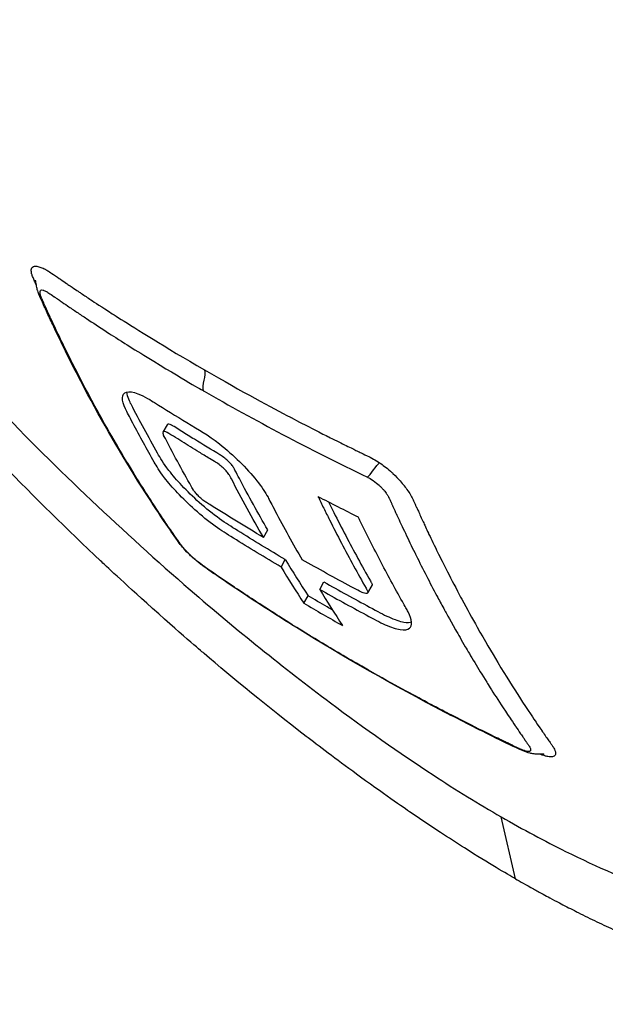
# Model space of a CAD drawing. Header units: millimetres. Extents: x 0 to 4378, y 0 to 2376.
# Tile 197 of 229: x 2554 to 2582, y 1155 to 1201. Entities that reach past the tile are written whole.
import ezdxf

# ---------------------------------------------------------------- set-up
doc = ezdxf.new("R2010")
doc.units = ezdxf.units.MM
doc.header["$LTSCALE"] = 0.2
doc.layers.add('01_Object Line', color=4, linetype='Continuous')

# ---------------------------------------------------------------- blocks, each defined once
blk = doc.blocks.new('A$C34d99101')
for p, q in [((-188.336, 82.027), (-188.536, 81.68)), ((-183.834, 76.751), (-183.634, 77.097)), ((-183.01, 75.362), (-182.81, 75.709)), ((-181.199, 74.315), (-180.999, 74.662)), ((-178.756, 74.494), (-178.956, 74.148)), ((-181.943, 73.67), (-181.743, 74.017)), ((-172.032, 60.763), (-172.7, 63.663))]:
    blk.add_line(p, q)
for centre, major_axis, ratio, start_param, end_param in [((-84.487, 191.562), (-78.39, -135.736), 0.577377, 5.977866, 5.998305), ((-84.683, 191.213), (-78.396, -135.732), 0.577386, 5.977891, 5.99833), ((-82.894, 190.184), (-78.363, -135.758), 0.577331, 5.977733, 5.998172), ((-111.086, 194.205), (-69.95, -121.065), 0.816433, 6.273977, 6.292303)]:
    blk.add_ellipse(centre, major_axis=major_axis, ratio=ratio, start_param=start_param, end_param=end_param)
for points, knots in [([(-69.225, 87.196), (-69.226, 87.197), (-69.233, 87.201), (-69.235, 87.202), (-69.254, 87.214), (-69.32, 87.252), (-69.614, 87.42), (-69.752, 87.5), (-69.907, 87.589), (-70.053, 87.673), (-70.245, 87.784), (-70.421, 87.885), (-70.547, 87.958), (-71.344, 88.419), (-72.481, 89.075), (-73.909, 89.899), (-74.464, 90.22), (-75.219, 90.656), (-76.263, 91.258), (-77.127, 91.757), (-77.839, 92.169), (-78.324, 92.449), (-78.686, 92.658), (-78.922, 92.794), (-79.02, 92.85), (-79.866, 93.337), (-80.404, 93.647), (-80.553, 93.733), (-80.749, 93.846), (-80.946, 93.96), (-81.144, 94.074), (-81.217, 94.117), (-81.291, 94.16), (-81.365, 94.202), (-81.795, 94.451), (-82.084, 94.619), (-82.212, 94.693), (-82.341, 94.767), (-82.483, 94.849), (-82.639, 94.939), (-83.019, 95.156), (-83.48, 95.42), (-84.039, 95.738), (-84.912, 96.235), (-85.604, 96.631), (-86.05, 96.888), (-86.506, 97.151), (-87.215, 97.564), (-88.234, 98.159), (-88.94, 98.571), (-89.534, 98.918), (-89.995, 99.185), (-90.228, 99.32), (-90.428, 99.435), (-90.591, 99.529), (-91.102, 99.824), (-91.626, 100.126), (-92.159, 100.433), (-92.468, 100.612), (-92.78, 100.792), (-93.096, 100.974), (-93.752, 101.354), (-94.187, 101.605), (-94.388, 101.721), (-94.815, 101.969), (-95.252, 102.222), (-95.701, 102.481), (-96.121, 102.724), (-96.545, 102.968), (-96.971, 103.214), (-98.331, 104), (-99.72, 104.802), (-101.136, 105.619), (-102.994, 106.692), (-104.898, 107.791), (-106.848, 108.916), (-110.747, 111.167), (-114.83, 113.523), (-119.085, 115.979), (-120.029, 116.524), (-121.008, 117.089), (-122.021, 117.674), (-123.162, 118.333), (-124.348, 119.018), (-125.579, 119.729), (-128.808, 121.594), (-131.086, 122.91), (-132.303, 123.613), (-133.733, 124.439), (-135.177, 125.273), (-136.635, 126.114), (-139.818, 127.952), (-143.064, 129.826), (-146.35, 131.723), (-149.387, 133.477), (-151.973, 134.97), (-154.075, 136.183), (-157.525, 138.174), (-159.666, 139.411), (-160.479, 139.88), (-160.69, 140.002), (-160.812, 140.072), (-160.844, 140.091), (-164.484, 142.193), (-168.106, 144.284), (-171.643, 146.325), (-172.141, 146.612), (-172.638, 146.899), (-173.133, 147.185), (-174.744, 148.114), (-176.053, 148.87), (-177.077, 149.461), (-178.089, 150.046), (-179.09, 150.624), (-180.076, 151.194), (-180.349, 151.351), (-180.62, 151.508), (-180.89, 151.664), (-184.252, 153.605), (-186.464, 154.882), (-187.761, 155.631), (-187.861, 155.689), (-187.956, 155.744), (-188.045, 155.796)], [-0.7635222, -0.7635222, -0.7635222, -0.7635222, -0.75, -0.75, -0.75, -0.71875, -0.71875, -0.71875, -0.7052239, -0.7052239, -0.7052239, -0.6875, -0.6875, -0.6875, -0.625, -0.625, -0.625, -0.59375, -0.59375, -0.59375, -0.5758637, -0.5758637, -0.5758637, -0.5625, -0.5625, -0.5625, -0.546875, -0.546875, -0.546875, -0.5411757, -0.5411757, -0.5411757, -0.5390625, -0.5390625, -0.5390625, -0.53125, -0.53125, -0.53125, -0.5266987, -0.5266987, -0.5266987, -0.515625, -0.515625, -0.515625, -0.5, -0.5, -0.5, -0.484375, -0.484375, -0.484375, -0.4739987, -0.4739987, -0.4739987, -0.46875, -0.46875, -0.46875, -0.4588678, -0.4588678, -0.4588678, -0.453125, -0.453125, -0.453125, -0.4453125, -0.4453125, -0.4453125, -0.4375, -0.4375, -0.4375, -0.4300483, -0.4300483, -0.4300483, -0.40625, -0.40625, -0.40625, -0.375, -0.375, -0.375, -0.3125, -0.3125, -0.3125, -0.2978036, -0.2978036, -0.2978036, -0.28125, -0.28125, -0.28125, -0.25, -0.25, -0.25, -0.2303717, -0.2303717, -0.2303717, -0.1875, -0.1875, -0.1875, -0.1671318, -0.1671318, -0.1671318, -0.1337093, -0.1337093, -0.1337093, -0.125, -0.125, -0.125, -0.0780464, -0.0780464, -0.0780464, -0.0714286, -0.0714286, -0.0714286, -0.0535714, -0.0535714, -0.0535714, -0.039579, -0.039579, -0.039579, -0.0357143, -0.0357143, -0.0357143, -0.0025653, -0.0025653, -0.0025653, 0, 0, 0, 0]), ([(-219.82, 130.228), (-220.119, 129.452), (-220.345, 128.613), (-220.601, 126.739), (-220.634, 125.731), (-220.46, 122.513), (-219.984, 120.099), (-218.596, 115.723), (-217.888, 113.894), (-215.248, 108.031), (-212.517, 103.087), (-205.25, 92.918), (-201.234, 87.982), (-193.446, 79.891), (-190.377, 76.983), (-185.084, 72.414), (-182.882, 70.639), (-179.089, 67.803), (-177.47, 66.662), (-174.814, 64.924), (-173.751, 64.267), (-172.7, 63.663)], [-13.245772, -13.245772, -13.245772, -13.245772, -12.251128, -12.251128, -11.274972, -11.274972, -9.337784, -9.337784, -8.051587, -8.051587, -5.366006, -5.366006, -3.267179, -3.267179, -1.993957, -1.993957, -1.102626, -1.102626, -0.445934, -0.445934, 0, 0, 0, 0]), ([(-172.032, 60.763), (-172.443, 60.999), (-173.232, 61.456), (-174.422, 62.208), (-174.804, 62.45), (-175.177, 62.691), (-175.54, 62.929), (-175.991, 63.225), (-176.426, 63.517), (-176.846, 63.804), (-177.178, 64.031), (-177.99, 64.583), (-179.289, 65.529), (-180.286, 66.256), (-181.103, 66.875), (-181.736, 67.361), (-181.767, 67.386), (-181.799, 67.41), (-181.83, 67.434), (-183.651, 68.836), (-185.249, 70.15), (-186.616, 71.315), (-186.642, 71.338), (-187.451, 72.011), (-189.023, 73.418), (-189.03, 73.424), (-189.036, 73.43), (-189.043, 73.436), (-190.436, 74.683), (-191.234, 75.441), (-191.456, 75.65), (-193.013, 77.112), (-194.549, 78.623), (-196.053, 80.172), (-196.087, 80.207), (-196.121, 80.242), (-196.155, 80.277), (-196.284, 80.41), (-197.28, 81.416), (-199.061, 83.369), (-199.532, 83.885), (-200.057, 84.469), (-200.632, 85.12), (-201.414, 86.008), (-202.08, 86.786), (-202.64, 87.45), (-203.897, 88.943), (-204.618, 89.854), (-204.863, 90.16), (-205.941, 91.509), (-206.778, 92.609), (-207.408, 93.452), (-208.086, 94.359), (-208.523, 94.968), (-208.745, 95.276), (-209.812, 96.762), (-210.615, 97.949), (-211.201, 98.834), (-211.675, 99.55), (-212.008, 100.07), (-212.215, 100.395), (-212.543, 100.908), (-213.082, 101.76), (-213.785, 102.938), (-214.17, 103.584), (-214.488, 104.134), (-214.748, 104.592), (-214.938, 104.926), (-215.096, 105.21), (-215.227, 105.447), (-215.524, 105.985), (-215.975, 106.81), (-216.533, 107.904), (-217.244, 109.3), (-217.601, 110.088), (-217.702, 110.307), (-217.72, 110.345), (-217.737, 110.382), (-217.754, 110.42), (-218.469, 111.972), (-219.095, 113.485), (-219.626, 114.947), (-219.721, 115.208), (-219.831, 115.516), (-219.95, 115.868), (-220.08, 116.248), (-220.222, 116.68), (-220.369, 117.158), (-220.744, 118.38), (-220.903, 119.061), (-220.954, 119.267), (-221.085, 119.802), (-221.201, 120.328), (-221.302, 120.843), (-221.458, 121.645), (-221.577, 122.423), (-221.657, 123.172), (-221.744, 123.987), (-221.775, 124.675), (-221.78, 125.253), (-221.784, 125.815), (-221.763, 126.274), (-221.736, 126.646), (-221.669, 127.563), (-221.532, 128.327), (-221.369, 128.968), (-221.31, 129.199), (-221.247, 129.414), (-221.182, 129.615)], [-1, -1, -1, -1, -0.96875, -0.96875, -0.96875, -0.9547937, -0.9547937, -0.9547937, -0.9375, -0.9375, -0.9375, -0.90625, -0.90625, -0.90625, -0.875, -0.875, -0.875, -0.8739463, -0.8739463, -0.8739463, -0.8125, -0.8125, -0.8125, -0.7813822, -0.7813822, -0.7813822, -0.78125, -0.78125, -0.78125, -0.75, -0.75, -0.75, -0.6888795, -0.6888795, -0.6888795, -0.6875, -0.6875, -0.6875, -0.6380723, -0.6380723, -0.6380723, -0.625, -0.625, -0.625, -0.6057577, -0.6057577, -0.6057577, -0.5625, -0.5625, -0.5625, -0.5324119, -0.5324119, -0.5324119, -0.5, -0.5, -0.5, -0.4654336, -0.4654336, -0.4654336, -0.4375, -0.4375, -0.4375, -0.40625, -0.40625, -0.40625, -0.3881699, -0.3881699, -0.3881699, -0.375, -0.375, -0.375, -0.34375, -0.34375, -0.34375, -0.3125, -0.3125, -0.3125, -0.3110249, -0.3110249, -0.3110249, -0.25, -0.25, -0.25, -0.2349777, -0.2349777, -0.2349777, -0.21875, -0.21875, -0.21875, -0.1875, -0.1875, -0.1875, -0.1630802, -0.1630802, -0.1630802, -0.125, -0.125, -0.125, -0.0933033, -0.0933033, -0.0933033, -0.0625, -0.0625, -0.0625, -0.0165509, -0.0165509, -0.0165509, 0, 0, 0, 0]), ([(-172.032, 60.763), (-171.83, 60.647), (-171.548, 60.486), (-171.188, 60.287), (-171.049, 60.21), (-170.9, 60.128), (-170.739, 60.041), (-170.637, 59.985), (-170.53, 59.928), (-170.419, 59.868), (-170.278, 59.793), (-170.129, 59.715), (-169.974, 59.633), (-169.755, 59.519), (-169.521, 59.398), (-169.274, 59.273), (-169.213, 59.242), (-169.153, 59.212), (-169.092, 59.181), (-168.798, 59.034), (-168.507, 58.891), (-168.22, 58.753), (-167.929, 58.614), (-167.641, 58.479), (-167.357, 58.349), (-167.107, 58.235), (-166.86, 58.124), (-166.615, 58.016), (-166.578, 58), (-166.542, 57.984), (-166.505, 57.968), (-166.422, 57.932), (-166.338, 57.896), (-166.255, 57.86), (-166.115, 57.8), (-165.975, 57.74), (-165.835, 57.681), (-165.555, 57.564), (-165.277, 57.451), (-165.001, 57.341), (-164.686, 57.215), (-164.373, 57.095), (-164.063, 56.979), (-164.018, 56.963), (-163.784, 56.874), (-163.367, 56.725), (-162.985, 56.589), (-162.451, 56.404), (-161.778, 56.196), (-161.728, 56.18), (-161.677, 56.165), (-161.625, 56.149), (-161.412, 56.084), (-161.204, 56.023), (-161.002, 55.965), (-160.739, 55.89), (-160.485, 55.82), (-160.239, 55.756), (-159.705, 55.617), (-159.211, 55.503), (-158.753, 55.408), (-158.502, 55.356), (-158.261, 55.31), (-158.032, 55.268), (-157.784, 55.224), (-157.548, 55.185), (-157.325, 55.152), (-157.246, 55.14), (-157.17, 55.129), (-157.094, 55.118), (-156.568, 55.044), (-156.088, 54.995), (-155.649, 54.964), (-154.584, 54.888), (-153.765, 54.914), (-153.139, 54.965), (-152.581, 55.01), (-152.047, 55.087), (-151.537, 55.196), (-151.415, 55.222), (-151.295, 55.249), (-151.176, 55.279), (-150.951, 55.335), (-150.722, 55.399), (-150.491, 55.474), (-150.171, 55.577), (-149.847, 55.699), (-149.523, 55.845), (-149.496, 55.857), (-149.47, 55.869), (-149.444, 55.881), (-149.203, 55.992), (-148.832, 56.171), (-148.375, 56.47), (-147.937, 56.756), (-147.42, 57.152), (-146.894, 57.731), (-146.836, 57.795), (-146.777, 57.861), (-146.719, 57.931), (-146.562, 58.116), (-146.417, 58.305), (-146.283, 58.497), (-146.086, 58.777), (-145.913, 59.064), (-145.76, 59.352), (-145.611, 59.631), (-145.482, 59.913), (-145.368, 60.193), (-145.214, 60.574), (-145.093, 60.945), (-144.995, 61.297), (-144.885, 61.694), (-144.805, 62.068), (-144.746, 62.407), (-144.709, 62.616), (-144.68, 62.811), (-144.656, 62.992), (-144.654, 63.013), (-144.651, 63.034), (-144.648, 63.054), (-144.639, 63.124), (-144.631, 63.193), (-144.624, 63.262), (-144.614, 63.345), (-144.606, 63.427), (-144.598, 63.508), (-144.582, 63.679), (-144.569, 63.847), (-144.56, 64.01), (-144.549, 64.187), (-144.541, 64.36), (-144.537, 64.528), (-144.533, 64.642), (-144.531, 64.754), (-144.531, 64.863), (-144.53, 64.905), (-144.53, 64.947), (-144.53, 64.989), (-144.53, 65.07), (-144.53, 65.15), (-144.531, 65.228), (-144.532, 65.302), (-144.533, 65.374), (-144.534, 65.445), (-144.536, 65.518), (-144.538, 65.59), (-144.541, 65.66), (-144.543, 65.735), (-144.546, 65.808), (-144.55, 65.88), (-144.551, 65.918), (-144.553, 65.954), (-144.555, 65.991), (-144.555, 65.995), (-144.555, 66), (-144.556, 66.004), (-144.557, 66.037), (-144.559, 66.069), (-144.561, 66.102), (-144.565, 66.175), (-144.57, 66.25), (-144.575, 66.325), (-144.58, 66.399), (-144.585, 66.475), (-144.591, 66.551), (-144.602, 66.699), (-144.615, 66.851), (-144.63, 67.006), (-144.658, 67.302), (-144.693, 67.613), (-144.737, 67.938), (-144.767, 68.167), (-144.801, 68.404), (-144.84, 68.648), (-144.876, 68.87), (-144.915, 69.099), (-144.958, 69.334), (-144.958, 69.336), (-144.975, 69.432), (-145.013, 69.626), (-145.053, 69.838), (-145.118, 70.165), (-145.22, 70.617), (-145.255, 70.772), (-145.295, 70.943), (-145.34, 71.128), (-145.361, 71.216), (-145.382, 71.302), (-145.404, 71.386), (-145.412, 71.42), (-145.42, 71.453), (-145.429, 71.486), (-145.475, 71.668), (-145.52, 71.842), (-145.565, 72.008), (-145.665, 72.38), (-145.76, 72.712), (-145.846, 72.999), (-145.853, 73.022), (-145.86, 73.046), (-145.868, 73.071), (-145.993, 73.487), (-146.184, 74.103), (-146.478, 74.94), (-146.516, 75.05), (-146.555, 75.159), (-146.594, 75.268), (-146.798, 75.837), (-147.011, 76.399), (-147.231, 76.951), (-147.308, 77.144), (-147.388, 77.343), (-147.471, 77.546), (-147.81, 78.373), (-148.207, 79.287), (-148.675, 80.293), (-148.709, 80.364), (-148.742, 80.436), (-148.776, 80.508), (-148.964, 80.907), (-149.157, 81.309), (-149.357, 81.713), (-149.556, 82.117), (-149.761, 82.524), (-149.972, 82.932), (-150.112, 83.204), (-150.255, 83.477), (-150.4, 83.751), (-150.415, 83.779), (-150.697, 84.325), (-151.303, 85.407), (-151.466, 85.699), (-151.654, 86.03), (-151.868, 86.401), (-152.191, 86.962), (-152.492, 87.469), (-152.764, 87.92), (-153.032, 88.365), (-153.273, 88.757), (-153.482, 89.093), (-153.502, 89.125), (-153.521, 89.157), (-153.541, 89.188), (-153.805, 89.612), (-154.074, 90.037), (-154.348, 90.462), (-154.524, 90.735), (-154.702, 91.008), (-154.881, 91.282), (-155.162, 91.708), (-155.447, 92.135), (-155.736, 92.562), (-156.189, 93.231), (-156.653, 93.9), (-157.127, 94.569)], [0, 0, 0, 0, 0.015059, 0.015059, 0.015059, 0.02083, 0.02083, 0.02083, 0.024502, 0.024502, 0.024502, 0.02915, 0.02915, 0.02915, 0.035714, 0.035714, 0.035714, 0.03808, 0.03808, 0.03808, 0.049577, 0.049577, 0.049577, 0.061203, 0.061203, 0.061203, 0.071429, 0.071429, 0.071429, 0.072941, 0.072941, 0.072941, 0.076375, 0.076375, 0.076375, 0.082197, 0.082197, 0.082197, 0.093844, 0.093844, 0.093844, 0.107143, 0.107143, 0.107143, 0.125154, 0.125154, 0.125154, 0.141628, 0.141628, 0.141628, 0.142857, 0.142857, 0.142857, 0.150854, 0.150854, 0.150854, 0.161237, 0.161237, 0.161237, 0.183787, 0.183787, 0.183787, 0.196194, 0.196194, 0.196194, 0.209594, 0.209594, 0.209594, 0.214286, 0.214286, 0.214286, 0.235121, 0.235121, 0.235121, 0.285714, 0.285714, 0.285714, 0.318661, 0.318661, 0.318661, 0.326531, 0.326531, 0.326531, 0.342858, 0.342858, 0.342858, 0.36551, 0.36551, 0.36551, 0.367347, 0.367347, 0.367347, 0.406881, 0.406881, 0.406881, 0.444765, 0.444765, 0.444765, 0.44898, 0.44898, 0.44898, 0.464755, 0.464755, 0.464755, 0.487841, 0.487841, 0.487841, 0.510204, 0.510204, 0.510204, 0.531268, 0.531268, 0.531268, 0.55507, 0.55507, 0.55507, 0.569739, 0.569739, 0.569739, 0.571429, 0.571429, 0.571429, 0.574695, 0.574695, 0.574695, 0.578627, 0.578627, 0.578627, 0.586875, 0.586875, 0.586875, 0.595801, 0.595801, 0.595801, 0.601849, 0.601849, 0.601849, 0.604183, 0.604183, 0.604183, 0.608765, 0.608765, 0.608765, 0.613067, 0.613067, 0.613067, 0.617482, 0.617482, 0.617482, 0.622229, 0.622229, 0.622229, 0.624689, 0.624689, 0.624689, 0.625, 0.625, 0.625, 0.626857, 0.626857, 0.626857, 0.631038, 0.631038, 0.631038, 0.635137, 0.635137, 0.635137, 0.643106, 0.643106, 0.643106, 0.65824, 0.65824, 0.65824, 0.668893, 0.668893, 0.668893, 0.678571, 0.678571, 0.678571, 0.689431, 0.689431, 0.689431, 0.701281, 0.701281, 0.701281, 0.705357, 0.705357, 0.705357, 0.708515, 0.708515, 0.708515, 0.709766, 0.709766, 0.709766, 0.71667, 0.71667, 0.71667, 0.732143, 0.732143, 0.732143, 0.733637, 0.733637, 0.733637, 0.758929, 0.758929, 0.758929, 0.763229, 0.763229, 0.763229, 0.785714, 0.785714, 0.785714, 0.794183, 0.794183, 0.794183, 0.828571, 0.828571, 0.828571, 0.831278, 0.831278, 0.831278, 0.846339, 0.846339, 0.846339, 0.861401, 0.861401, 0.861401, 0.871429, 0.871429, 0.871429, 0.896736, 0.896736, 0.896736, 0.903571, 0.903571, 0.903571, 0.919754, 0.919754, 0.919754, 0.935714, 0.935714, 0.935714, 0.936836, 0.936836, 0.936836, 0.951858, 0.951858, 0.951858, 0.961487, 0.961487, 0.961487, 0.97651, 0.97651, 0.97651, 1, 1, 1, 1]), ([(-172.7, 63.663), (-171.671, 63.07), (-170.668, 62.536), (-168.202, 61.316), (-166.748, 60.684), (-163.472, 59.442), (-161.673, 58.909), (-157.581, 58.069), (-155.413, 57.963), (-150.526, 58.747), (-148.613, 60.266), (-146.93, 63.409), (-146.558, 64.747), (-146.193, 68.877), (-146.581, 72.509), (-149.281, 79.988), (-150.503, 82.694), (-153.505, 88.328), (-155.277, 91.231), (-157.289, 94.174)], [-11.810839, -11.810839, -11.810839, -11.810839, -11.321097, -11.321097, -10.584313, -10.584313, -9.583134, -9.583134, -8.1452, -8.1452, -5.796116, -5.796116, -4.481204, -4.481204, -2.2786, -2.2786, -1.145056, -1.145056, -0.000001, -0.000001, -0.000001, -0.000001]), ([(-194.469, 88.572), (-194.489, 88.615), (-194.516, 88.673), (-194.548, 88.744), (-194.581, 88.816), (-194.604, 88.872), (-194.62, 88.912), (-194.653, 88.996), (-194.667, 89.042), (-194.673, 89.06), (-194.68, 89.081), (-194.693, 89.123), (-194.7, 89.176), (-194.706, 89.219), (-194.706, 89.25), (-194.703, 89.271), (-194.699, 89.312), (-194.689, 89.344), (-194.673, 89.367), (-194.657, 89.391), (-194.636, 89.412), (-194.606, 89.426), (-194.591, 89.433), (-194.575, 89.438), (-194.56, 89.441), (-194.559, 89.442), (-194.557, 89.442), (-194.556, 89.442), (-194.539, 89.445), (-194.521, 89.446), (-194.504, 89.446), (-194.467, 89.445), (-194.432, 89.44), (-194.4, 89.433), (-194.36, 89.424), (-194.327, 89.413), (-194.304, 89.406), (-194.274, 89.396), (-194.241, 89.384), (-194.203, 89.369), (-194.171, 89.356), (-194.135, 89.341), (-194.097, 89.322), (-194.095, 89.321), (-194.094, 89.321), (-194.092, 89.32)], [-0.1645523, -0.1645523, -0.1645523, -0.1645523, -0.16294643, -0.16294643, -0.16294643, -0.15959821, -0.15959821, -0.15959821, -0.15625, -0.15625, -0.15625, -0.1533801, -0.1533801, -0.1533801, -0.1505102, -0.1505102, -0.1505102, -0.14668367, -0.14668367, -0.14668367, -0.14285714, -0.14285714, -0.14285714, -0.14094388, -0.14094388, -0.14094388, -0.14080819, -0.14080819, -0.14080819, -0.13903061, -0.13903061, -0.13903061, -0.13678358, -0.13678358, -0.13678358, -0.13392857, -0.13392857, -0.13392857, -0.13154245, -0.13154245, -0.13154245, -0.12946429, -0.12946429, -0.12946429, -0.129396, -0.129396, -0.129396, -0.129396]), ([(-194.092, 89.32), (-194.048, 89.298), (-194.009, 89.277), (-193.978, 89.259), (-193.937, 89.236), (-193.909, 89.218), (-193.893, 89.208), (-193.835, 89.171), (-193.76, 89.122), (-193.668, 89.059), (-193.526, 88.963), (-193.415, 88.885), (-193.34, 88.833), (-193.225, 88.754), (-193.128, 88.687), (-193.049, 88.634), (-193.021, 88.614), (-192.965, 88.576), (-192.881, 88.52), (-192.626, 88.349), (-192.462, 88.239), (-192.391, 88.191), (-192.377, 88.183), (-192.367, 88.176), (-192.36, 88.171), (-192.212, 88.072), (-192.061, 87.972), (-191.908, 87.871), (-191.743, 87.762), (-191.411, 87.544), (-190.909, 87.222), (-190.808, 87.157), (-190.668, 87.068), (-190.491, 86.955), (-189.795, 86.513), (-188.515, 85.702), (-186.592, 84.591)], [-0.129396, -0.129396, -0.129396, -0.129396, -0.1274723, -0.1274723, -0.1274723, -0.125, -0.125, -0.125, -0.1205357, -0.1205357, -0.1205357, -0.1160714, -0.1160714, -0.1160714, -0.1116071, -0.1116071, -0.1116071, -0.1071429, -0.1071429, -0.1071429, -0.0996265, -0.0996265, -0.0996265, -0.0982143, -0.0982143, -0.0982143, -0.0892857, -0.0892857, -0.0892857, -0.0714286, -0.0714286, -0.0714286, -0.0569264, -0.0569264, -0.0569264, 0, 0, 0, 0]), ([(-193.7, 86.711), (-193.799, 86.923), (-193.901, 87.143), (-194.026, 87.415), (-194.06, 87.487), (-194.174, 87.733), (-194.257, 87.912), (-194.353, 88.155), (-194.378, 88.22), (-194.401, 88.292), (-194.403, 88.297), (-194.405, 88.304), (-194.406, 88.306), (-194.426, 88.369), (-194.442, 88.435), (-194.463, 88.54), (-194.469, 88.576), (-194.478, 88.628), (-194.481, 88.646), (-194.486, 88.679), (-194.489, 88.695), (-194.493, 88.717), (-194.494, 88.724), (-194.495, 88.732), (-194.495, 88.733), (-194.496, 88.736), (-194.496, 88.737), (-194.505, 88.788), (-194.506, 88.785), (-194.506, 88.787), (-194.506, 88.787), (-194.506, 88.787)], [0, 0, 0, 0, 0.1067306, 0.1067306, 0.1430683, 0.1430683, 0.2284629, 0.2284629, 0.2604891, 0.2604891, 0.2631574, 0.2631574, 0.2638467, 0.2638467, 0.285427, 0.285427, 0.296207, 0.296207, 0.301568, 0.301568, 0.3069407, 0.3069407, 0.3096146, 0.3096146, 0.3102817, 0.3102817, 0.3106153, 0.3106153, 0.3323249, 0.3323249, 0.3333695, 0.3333695, 0.3333695, 0.3333695]), ([(-189.485, 79.08), (-189.611, 79.279), (-189.848, 79.655), (-190.188, 80.217), (-190.206, 80.247), (-190.224, 80.276), (-190.242, 80.305), (-190.577, 80.862), (-190.875, 81.375), (-191.141, 81.844), (-191.487, 82.454), (-191.778, 82.988), (-192.015, 83.434), (-192.475, 84.296), (-192.739, 84.829), (-192.832, 85.014), (-192.883, 85.116), (-192.934, 85.218), (-192.984, 85.32), (-193.14, 85.635), (-193.294, 85.951), (-193.446, 86.27), (-193.507, 86.397), (-193.608, 86.609), (-193.747, 86.907), (-193.781, 86.978), (-193.814, 87.051), (-193.848, 87.124), (-193.911, 87.262), (-193.977, 87.403), (-194.042, 87.548), (-194.07, 87.611), (-194.094, 87.664), (-194.114, 87.708), (-194.12, 87.721), (-194.125, 87.733), (-194.13, 87.744), (-194.16, 87.81), (-194.178, 87.852), (-194.185, 87.869), (-194.212, 87.932), (-194.232, 87.983), (-194.247, 88.024), (-194.248, 88.028), (-194.25, 88.031), (-194.251, 88.035), (-194.265, 88.074), (-194.279, 88.118), (-194.287, 88.162), (-194.287, 88.162), (-194.291, 88.175), (-194.293, 88.197), (-194.295, 88.216), (-194.297, 88.242), (-194.292, 88.268), (-194.287, 88.294), (-194.275, 88.313), (-194.256, 88.325), (-194.255, 88.325), (-194.254, 88.326), (-194.253, 88.327), (-194.252, 88.327), (-194.251, 88.328), (-194.249, 88.328), (-194.245, 88.331), (-194.225, 88.347), (-194.152, 88.328), (-194.14, 88.325), (-194.126, 88.321), (-194.108, 88.314), (-194.083, 88.304), (-194.05, 88.29), (-194.009, 88.268), (-193.997, 88.261), (-193.982, 88.253), (-193.964, 88.242), (-193.942, 88.229), (-193.915, 88.212), (-193.883, 88.191)], [0.6517857, 0.6517857, 0.6517857, 0.6517857, 0.6785714, 0.6785714, 0.6785714, 0.6797281, 0.6797281, 0.6797281, 0.7017453, 0.7017453, 0.7017453, 0.7303747, 0.7303747, 0.7303747, 0.7857143, 0.7857143, 0.7857143, 0.7922841, 0.7922841, 0.7922841, 0.8125, 0.8125, 0.8125, 0.8258929, 0.8258929, 0.8258929, 0.8305652, 0.8305652, 0.8305652, 0.8392857, 0.8392857, 0.8392857, 0.8426339, 0.8426339, 0.8426339, 0.8431179, 0.8431179, 0.8431179, 0.8459821, 0.8459821, 0.8459821, 0.8493304, 0.8493304, 0.8493304, 0.8496066, 0.8496066, 0.8496066, 0.8526786, 0.8526786, 0.8526786, 0.8544889, 0.8544889, 0.8544889, 0.8560268, 0.8560268, 0.8560268, 0.8590434, 0.8590434, 0.8590434, 0.8591891, 0.8591891, 0.8591891, 0.859375, 0.859375, 0.859375, 0.8627232, 0.8627232, 0.8627232, 0.8641237, 0.8641237, 0.8641237, 0.8660714, 0.8660714, 0.8660714, 0.8675382, 0.8675382, 0.8675382, 0.8694294, 0.8694294, 0.8694294, 0.8694294]), ([(-193.883, 88.191), (-193.818, 88.149), (-193.733, 88.09), (-193.629, 88.018), (-193.618, 88.01), (-193.607, 88.002), (-193.595, 87.994), (-193.576, 87.981), (-193.558, 87.968), (-193.54, 87.956), (-193.459, 87.9), (-193.395, 87.856), (-193.348, 87.824), (-193.231, 87.744), (-193.116, 87.665), (-193.001, 87.587), (-192.855, 87.488), (-192.711, 87.391), (-192.569, 87.296), (-192.422, 87.197), (-192.27, 87.096), (-192.112, 86.991), (-191.824, 86.8), (-191.518, 86.6), (-191.192, 86.389), (-191.037, 86.289), (-190.748, 86.103), (-190.32, 85.833), (-190.036, 85.654), (-189.692, 85.438), (-189.284, 85.188), (-187.553, 84.123), (-186.654, 83.621), (-186.65, 83.619)], [0.8694294, 0.8694294, 0.8694294, 0.8694294, 0.8733039, 0.8733039, 0.8733039, 0.8737245, 0.8737245, 0.8737245, 0.8747406, 0.8747406, 0.8747406, 0.8794643, 0.8794643, 0.8794643, 0.8853665, 0.8853665, 0.8853665, 0.8928571, 0.8928571, 0.8928571, 0.9023572, 0.9023572, 0.9023572, 0.9196429, 0.9196429, 0.9196429, 0.9357416, 0.9357416, 0.9357416, 0.9464286, 0.9464286, 0.9464286, 1, 1, 1, 1]), ([(-170.695, 66.591), (-170.695, 66.591), (-170.695, 66.591), (-170.698, 66.591), (-170.702, 66.592), (-170.712, 66.593), (-170.719, 66.593), (-170.736, 66.594), (-170.747, 66.595), (-170.784, 66.596), (-170.815, 66.596), (-170.881, 66.596), (-170.916, 66.596), (-170.987, 66.597), (-171.024, 66.598), (-171.095, 66.602), (-171.13, 66.605), (-171.231, 66.616), (-171.292, 66.629), (-171.46, 66.671), (-171.561, 66.709), (-172.085, 66.922), (-172.52, 67.147), (-173.755, 67.753), (-174.556, 68.158), (-177.732, 69.812), (-180.048, 71.132), (-183.164, 73.069), (-184.03, 73.627), (-185.205, 74.408), (-185.524, 74.622), (-186.079, 75.001), (-186.313, 75.158), (-186.688, 75.43), (-186.823, 75.532), (-187.015, 75.69), (-187.069, 75.736), (-187.176, 75.832), (-187.229, 75.881), (-187.383, 76.029), (-187.48, 76.13), (-187.646, 76.316), (-187.715, 76.404), (-188.007, 76.799), (-188.187, 77.071), (-188.712, 77.844), (-189.035, 78.334), (-190.303, 80.314), (-191.212, 81.861), (-192.634, 84.521), (-193.178, 85.604), (-193.7, 86.711)], [4.98248, 4.98248, 4.98248, 4.98248, 4.986172, 4.986172, 4.991529, 4.991529, 4.996896, 4.996896, 5.002267, 5.002267, 5.013174, 5.013174, 5.023963, 5.023963, 5.034721, 5.034721, 5.045473, 5.045473, 5.067151, 5.067151, 5.109952, 5.109952, 5.281141, 5.281141, 5.605921, 5.605921, 6.580739, 6.580739, 6.962898, 6.962898, 7.106197, 7.106197, 7.213687, 7.213687, 7.26921, 7.26921, 7.290655, 7.290655, 7.312131, 7.312131, 7.355568, 7.355568, 7.398813, 7.398813, 7.570071, 7.570071, 7.85194, 7.85194, 8.69782, 8.69782, 9.257017, 9.257017, 9.257017, 9.257017]), ([(-186.592, 84.591), (-184.799, 83.554), (-183.441, 82.831), (-182.564, 82.371), (-182.556, 82.367), (-182.549, 82.363), (-182.541, 82.359), (-181.401, 81.762), (-180.805, 81.469), (-180.775, 81.454), (-180.678, 81.405), (-180.588, 81.36), (-180.504, 81.318), (-180.361, 81.247), (-180.239, 81.186), (-180.136, 81.135), (-179.886, 81.012), (-179.689, 80.916), (-179.547, 80.847), (-179.517, 80.832), (-179.488, 80.818), (-179.461, 80.805), (-179.378, 80.764), (-179.312, 80.733), (-179.264, 80.71), (-179.218, 80.688), (-179.124, 80.645), (-178.979, 80.573), (-178.779, 80.474), (-178.586, 80.371), (-178.391, 80.242)], [-1, -1, -1, -1, -0.504419, -0.504419, -0.504419, -0.5, -0.5, -0.5, -0.285714, -0.285714, -0.285714, -0.259389, -0.259389, -0.259389, -0.214286, -0.214286, -0.214286, -0.142857, -0.142857, -0.142857, -0.134181, -0.134181, -0.134181, -0.107143, -0.107143, -0.107143, -0.071429, -0.071429, -0.071429, 0, 0, 0, 0]), ([(-183.01, 75.362), (-183.76, 75.806), (-184.503, 76.258), (-185.568, 76.924), (-185.788, 77.056), (-186.408, 77.503), (-186.73, 77.764), (-187.332, 78.301), (-187.608, 78.571), (-188.085, 79.079), (-188.289, 79.316), (-188.722, 79.876), (-188.843, 80.09), (-189.286, 80.868), (-189.619, 81.476), (-190.114, 82.411), (-190.227, 82.621), (-190.391, 82.971), (-190.439, 83.145), (-190.434, 83.425), (-190.368, 83.518), (-190.12, 83.585), (-189.941, 83.559), (-189.394, 83.354), (-189.073, 83.15), (-188.436, 82.749), (-187.929, 82.435), (-186.847, 81.779), (-186.453, 81.566), (-185.551, 80.855), (-185.236, 80.573), (-184.656, 80.003), (-184.38, 79.699), (-183.925, 79.125), (-183.747, 78.862), (-183.557, 78.512), (-183.439, 78.28), (-182.87, 77.205), (-182.452, 76.448), (-182.022, 75.704)], [0, 0, 0, 0, 0.320879, 0.320879, 0.465091, 0.465091, 0.61047, 0.61047, 0.741214, 0.741214, 0.858961, 0.858961, 1.03352, 1.03352, 1.617694, 1.617694, 1.920655, 1.920655, 2.361582, 2.361582, 2.851357, 2.851357, 3.338051, 3.338051, 4.028869, 4.028869, 6.65642, 6.65642, 9.591035, 9.591035, 11.360377, 11.360377, 13.298144, 13.298144, 15.132878, 15.132878, 16.008781, 16.008781, 18.211527, 18.211527, 18.211527, 18.211527]), ([(-182.81, 75.709), (-183.557, 76.15), (-184.297, 76.6), (-185.361, 77.266), (-185.581, 77.398), (-186.198, 77.843), (-186.521, 78.103), (-187.123, 78.64), (-187.4, 78.909), (-187.879, 79.418), (-188.083, 79.656), (-188.529, 80.231), (-188.651, 80.45), (-189.216, 81.447), (-189.629, 82.208), (-190.075, 83.068), (-190.211, 83.329), (-190.234, 83.554)], [0, 0, 0, 0, 0.319563, 0.319563, 0.464522, 0.464522, 0.611491, 0.611491, 0.743859, 0.743859, 0.862946, 0.862946, 1.04713, 1.04713, 1.602208, 1.602208, 1.664041, 1.664041, 1.664041, 1.664041]), ([(-186.65, 83.619), (-186.638, 83.613), (-186.627, 83.606), (-186.615, 83.6), (-184.257, 82.238), (-181.716, 80.89), (-178.964, 79.57)], [-1, -1, -1, -1, -0.995181, -0.995181, -0.995181, 0, 0, 0, 0]), ([(-183.834, 76.751), (-184.35, 77.644), (-184.85, 78.557), (-185.364, 79.547), (-185.39, 79.598), (-185.431, 79.673), (-185.467, 79.725), (-185.556, 79.838), (-185.609, 79.897), (-185.726, 80.014), (-185.79, 80.071), (-186.002, 80.24), (-186.115, 80.297), (-186.523, 80.543), (-186.686, 80.641), (-187.117, 80.904), (-187.385, 81.069), (-187.783, 81.317), (-187.914, 81.399), (-188.219, 81.591), (-188.315, 81.657), (-188.448, 81.705), (-188.485, 81.71), (-188.532, 81.694), (-188.544, 81.675), (-188.544, 81.63), (-188.541, 81.612), (-188.527, 81.571), (-188.517, 81.549), (-188.505, 81.525)], [0.000001, 0.000001, 0.000001, 0.000001, 0.489571, 0.489571, 0.520795, 0.520795, 0.575938, 0.575938, 0.63212, 0.63212, 0.689892, 0.689892, 0.822191, 0.822191, 0.910467, 0.910467, 1.056592, 1.056592, 1.128541, 1.128541, 1.224346, 1.224346, 1.274574, 1.274574, 1.322423, 1.322423, 1.348031, 1.348031, 1.372516, 1.372516, 1.372516, 1.372516]), ([(-183.634, 77.097), (-184.088, 77.884), (-184.53, 78.686), (-185.03, 79.635), (-185.099, 79.768), (-185.18, 79.923), (-185.199, 79.962), (-185.251, 80.049), (-185.289, 80.103), (-185.385, 80.217), (-185.441, 80.277), (-185.56, 80.391), (-185.623, 80.445), (-185.769, 80.557), (-185.83, 80.593), (-186.269, 80.856), (-186.667, 81.097), (-187.26, 81.463), (-187.458, 81.585), (-187.751, 81.769), (-187.847, 81.829), (-188.051, 81.957), (-188.128, 82.008), (-188.248, 82.051), (-188.284, 82.056), (-188.321, 82.044), (-188.33, 82.037), (-188.336, 82.027)], [0.000001, 0.000001, 0.000001, 0.000001, 0.431263, 0.431263, 0.501443, 0.501443, 0.512968, 0.512968, 0.528489, 0.528489, 0.54457, 0.54457, 0.560405, 0.560405, 0.581679, 0.581679, 0.794455, 0.794455, 0.901209, 0.901209, 0.953112, 0.953112, 1.012063, 1.012063, 1.048384, 1.048384, 1.066758, 1.066758, 1.066758, 1.066758]), ([(-183.834, 76.751), (-184.681, 77.251), (-185.519, 77.763), (-186.44, 78.343), (-186.485, 78.371), (-186.587, 78.439), (-186.649, 78.486), (-186.774, 78.591), (-186.837, 78.649), (-186.946, 78.76), (-186.993, 78.812), (-187.074, 78.912), (-187.107, 78.958), (-187.147, 79.024), (-187.165, 79.056), (-187.65, 79.91), (-188.084, 80.711), (-188.505, 81.525)], [-1.286139, -1.286139, -1.286139, -1.286139, -0.798514, -0.798514, -0.743971, -0.743971, -0.671251, -0.671251, -0.596258, -0.596258, -0.530286, -0.530286, -0.464712, -0.464712, -0.427696, -0.427696, 0, 0, 0, 0]), ([(-178.391, 80.242), (-178.252, 80.149), (-178.079, 80.02), (-177.886, 79.848), (-177.845, 79.812), (-177.806, 79.776), (-177.769, 79.74), (-177.632, 79.611), (-177.522, 79.493), (-177.431, 79.39), (-177.362, 79.312), (-177.303, 79.24), (-177.251, 79.174), (-177.246, 79.169), (-177.242, 79.163), (-177.237, 79.158), (-177.185, 79.091), (-177.128, 79.015), (-177.071, 78.932), (-177.058, 78.914), (-177.004, 78.839), (-176.932, 78.714), (-176.881, 78.626), (-176.847, 78.555), (-176.822, 78.501), (-176.81, 78.476), (-176.795, 78.444), (-176.777, 78.404), (-176.754, 78.353), (-176.74, 78.322), (-176.734, 78.31), (-176.729, 78.3), (-176.724, 78.289), (-176.72, 78.279), (-176.701, 78.237), (-176.682, 78.196), (-176.663, 78.155), (-176.659, 78.147), (-176.656, 78.139), (-176.652, 78.131), (-176.642, 78.11), (-176.63, 78.084), (-176.616, 78.053)], [-1, -1, -1, -1, -0.9921875, -0.9921875, -0.9921875, -0.9905084, -0.9905084, -0.9905084, -0.984375, -0.984375, -0.984375, -0.98077798, -0.98077798, -0.98077798, -0.98046875, -0.98046875, -0.98046875, -0.9765625, -0.9765625, -0.9765625, -0.97265625, -0.97265625, -0.97265625, -0.96875, -0.96875, -0.96875, -0.96777344, -0.96777344, -0.96777344, -0.96679688, -0.96679688, -0.96679688, -0.96645777, -0.96645777, -0.96645777, -0.96510446, -0.96510446, -0.96510446, -0.96484375, -0.96484375, -0.96484375, -0.96354757, -0.96354757, -0.96354757, -0.96354757]), ([(-178.964, 79.57), (-178.958, 79.567), (-178.951, 79.564), (-178.944, 79.56), (-178.893, 79.535), (-178.809, 79.49), (-178.693, 79.409), (-178.578, 79.328), (-178.488, 79.25), (-178.422, 79.191), (-178.409, 79.179), (-178.391, 79.163), (-178.369, 79.142), (-178.366, 79.138), (-178.362, 79.135), (-178.358, 79.131), (-178.337, 79.111), (-178.316, 79.091), (-178.297, 79.07), (-178.26, 79.032), (-178.225, 78.994), (-178.193, 78.957), (-178.19, 78.953), (-178.187, 78.95), (-178.184, 78.946), (-178.175, 78.935), (-178.165, 78.923), (-178.154, 78.91), (-178.135, 78.885), (-178.113, 78.857), (-178.089, 78.823), (-178.051, 78.769), (-178.028, 78.731), (-178.013, 78.706), (-177.999, 78.683), (-177.987, 78.662), (-177.976, 78.643), (-177.973, 78.636), (-177.969, 78.629), (-177.965, 78.622), (-177.957, 78.606), (-177.949, 78.591), (-177.941, 78.576), (-177.928, 78.55), (-177.908, 78.508), (-177.882, 78.45), (-177.875, 78.434), (-177.866, 78.413), (-177.854, 78.387), (-177.84, 78.354), (-177.831, 78.333), (-177.827, 78.325), (-177.812, 78.289), (-177.793, 78.247), (-177.772, 78.201), (-177.714, 78.073), (-177.657, 77.948), (-177.6, 77.825), (-177.597, 77.819), (-177.579, 77.777), (-177.544, 77.702), (-177.51, 77.628), (-177.461, 77.522), (-177.396, 77.385), (-177.319, 77.219), (-177.249, 77.071), (-177.187, 76.94), (-177.044, 76.639), (-176.899, 76.339), (-176.752, 76.042), (-176.729, 75.994), (-176.705, 75.946), (-176.681, 75.899), (-176.365, 75.261), (-176.043, 74.633), (-175.712, 74.012), (-175.607, 73.815), (-175.501, 73.618), (-175.394, 73.422)], [0, 0, 0, 0, 0.000653, 0.000653, 0.000653, 0.005102, 0.005102, 0.005102, 0.0102041, 0.0102041, 0.0102041, 0.011299, 0.011299, 0.011299, 0.0114796, 0.0114796, 0.0114796, 0.0127551, 0.0127551, 0.0127551, 0.0150826, 0.0150826, 0.0150826, 0.0153061, 0.0153061, 0.0153061, 0.0162303, 0.0162303, 0.0162303, 0.0178571, 0.0178571, 0.0178571, 0.0204082, 0.0204082, 0.0204082, 0.0218085, 0.0218085, 0.0218085, 0.0222805, 0.0222805, 0.0222805, 0.0233236, 0.0233236, 0.0233236, 0.0262391, 0.0262391, 0.0262391, 0.0276968, 0.0276968, 0.0276968, 0.0291545, 0.0291545, 0.0291545, 0.03207, 0.03207, 0.03207, 0.0408163, 0.0408163, 0.0408163, 0.0459881, 0.0459881, 0.0459881, 0.0510204, 0.0510204, 0.0510204, 0.0612245, 0.0612245, 0.0612245, 0.0816327, 0.0816327, 0.0816327, 0.0847392, 0.0847392, 0.0847392, 0.1263051, 0.1263051, 0.1263051, 0.139546, 0.139546, 0.139546, 0.139546]), ([(-187.212, 75.876), (-187.227, 75.89), (-187.24, 75.902), (-187.252, 75.914), (-187.263, 75.923), (-187.276, 75.936), (-187.294, 75.953), (-187.306, 75.964), (-187.313, 75.971), (-187.316, 75.974), (-187.362, 76.02), (-187.41, 76.069), (-187.455, 76.119), (-187.493, 76.16), (-187.526, 76.197), (-187.555, 76.23), (-187.562, 76.238), (-187.568, 76.246), (-187.575, 76.253), (-187.583, 76.264), (-187.591, 76.273), (-187.598, 76.282), (-187.619, 76.309), (-187.657, 76.357), (-187.703, 76.42), (-187.715, 76.436), (-187.737, 76.466), (-187.769, 76.511), (-187.779, 76.525), (-187.788, 76.537), (-187.797, 76.549), (-187.81, 76.568), (-187.821, 76.584), (-187.831, 76.598), (-187.831, 76.598), (-187.838, 76.608), (-187.85, 76.626), (-187.858, 76.637), (-187.868, 76.652), (-187.881, 76.67), (-187.889, 76.681), (-187.901, 76.699), (-187.919, 76.723), (-187.924, 76.732), (-187.954, 76.773), (-188.006, 76.848), (-188.121, 77.013), (-188.233, 77.178), (-188.346, 77.344), (-188.486, 77.55), (-188.625, 77.757), (-188.763, 77.965), (-188.763, 77.966), (-188.886, 78.149), (-189.126, 78.52), (-189.16, 78.573), (-189.222, 78.668), (-189.31, 78.805), (-189.359, 78.883), (-189.418, 78.975), (-189.485, 79.08)], [0.57572844, 0.57572844, 0.57572844, 0.57572844, 0.57645089, 0.57645089, 0.57645089, 0.57728795, 0.57728795, 0.57728795, 0.578125, 0.578125, 0.578125, 0.58147321, 0.58147321, 0.58147321, 0.58314732, 0.58314732, 0.58314732, 0.58383587, 0.58383587, 0.58383587, 0.58482143, 0.58482143, 0.58482143, 0.58816964, 0.58816964, 0.58816964, 0.58984375, 0.58984375, 0.58984375, 0.59048811, 0.59048811, 0.59048811, 0.59151786, 0.59151786, 0.59151786, 0.59255714, 0.59255714, 0.59255714, 0.59319196, 0.59319196, 0.59319196, 0.59486607, 0.59486607, 0.59486607, 0.59821429, 0.59821429, 0.59821429, 0.61014843, 0.61014843, 0.61014843, 0.625, 0.625, 0.625, 0.63839286, 0.63839286, 0.63839286, 0.64694198, 0.64694198, 0.64694198, 0.65178571, 0.65178571, 0.65178571, 0.65178571]), ([(-181.281, 78.669), (-181.258, 78.623), (-181.236, 78.577), (-181.191, 78.484), (-181.169, 78.438), (-181.102, 78.3), (-181.057, 78.208), (-180.921, 77.933), (-180.83, 77.75), (-180.555, 77.204), (-180.37, 76.842), (-179.806, 75.767), (-179.42, 75.061), (-178.992, 74.307), (-178.976, 74.281), (-178.95, 74.215), (-178.945, 74.186), (-178.955, 74.141), (-178.971, 74.126), (-179.025, 74.114), (-179.063, 74.119), (-179.231, 74.169), (-179.397, 74.268), (-180.494, 74.853), (-181.262, 75.274), (-182.022, 75.704)], [-1.566534, -1.566534, -1.566534, -1.566534, -1.537488, -1.537488, -1.508441, -1.508441, -1.45035, -1.45035, -1.334184, -1.334184, -1.101929, -1.101929, -0.637905, -0.637905, -0.598391, -0.598391, -0.552339, -0.552339, -0.503687, -0.503687, -0.45364, -0.45364, -0.320377, -0.320377, 0, 0, 0, 0]), ([(-181.281, 78.669), (-180.968, 78.505), (-180.655, 78.343), (-180.026, 78.023), (-179.711, 77.864), (-179.395, 77.707)], [0.000089, 0.000089, 0.000089, 0.000089, 0.1283387, 0.1283387, 0.2565897, 0.2565897, 0.2565897, 0.2565897]), ([(-180.786, 78.412), (-180.704, 78.245), (-180.622, 78.08), (-180.355, 77.55), (-180.17, 77.189), (-179.606, 76.113), (-179.22, 75.408), (-178.792, 74.654), (-178.776, 74.627), (-178.75, 74.562), (-178.745, 74.533), (-178.751, 74.504), (-178.753, 74.499), (-178.756, 74.494)], [-1.4395921, -1.4395921, -1.4395921, -1.4395921, -1.3341839, -1.3341839, -1.1019293, -1.1019293, -0.6379049, -0.6379049, -0.5983911, -0.5983911, -0.5523387, -0.5523387, -0.5397284, -0.5397284, -0.5397284, -0.5397284]), ([(-176.616, 78.053), (-176.611, 78.042), (-176.606, 78.031), (-176.6, 78.019), (-176.575, 77.962), (-176.543, 77.893), (-176.506, 77.812), (-176.414, 77.612), (-176.339, 77.45), (-176.281, 77.323), (-176.234, 77.22), (-176.189, 77.121), (-176.146, 77.027), (-176.113, 76.957), (-176.097, 76.922), (-176.097, 76.922), (-176.069, 76.862), (-175.961, 76.633), (-175.767, 76.238), (-175.544, 75.783), (-175.209, 75.108), (-174.747, 74.234)], [-0.96354757, -0.96354757, -0.96354757, -0.96354757, -0.96308483, -0.96308483, -0.96308483, -0.9609375, -0.9609375, -0.9609375, -0.953125, -0.953125, -0.953125, -0.9453125, -0.9453125, -0.9453125, -0.9375, -0.9375, -0.9375, -0.91044715, -0.91044715, -0.91044715, -0.87932671, -0.87932671, -0.87932671, -0.87932671]), ([(-181.199, 74.315), (-180.482, 73.911), (-179.759, 73.514), (-178.65, 72.921), (-178.392, 72.778), (-177.863, 72.538), (-177.624, 72.46), (-177.221, 72.401), (-177.083, 72.431), (-176.92, 72.555), (-176.884, 72.652), (-176.903, 72.913), (-176.959, 73.077), (-177.113, 73.367), (-177.2, 73.514), (-177.689, 74.384), (-178.041, 75.035), (-178.557, 76.026), (-178.728, 76.359), (-178.98, 76.861), (-179.064, 77.03), (-179.188, 77.283), (-179.23, 77.368), (-179.292, 77.495), (-179.312, 77.537), (-179.353, 77.622), (-179.374, 77.665), (-179.395, 77.707)], [-2.334866, -2.334866, -2.334866, -2.334866, -1.936193, -1.936193, -1.729087, -1.729087, -1.509443, -1.509443, -1.274072, -1.274072, -1.048912, -1.048912, -0.819829, -0.819829, -0.696027, -0.696027, -0.3484, -0.3484, -0.174268, -0.174268, -0.087149, -0.087149, -0.043578, -0.043578, -0.02179, -0.02179, -0.000001, -0.000001, -0.000001, -0.000001]), ([(-179.48, 70.856), (-180.135, 71.235), (-180.785, 71.621), (-181.429, 72.012), (-181.994, 72.356), (-182.554, 72.704), (-183.11, 73.058), (-183.192, 73.11), (-183.272, 73.161), (-183.349, 73.21), (-184.324, 73.834), (-184.879, 74.209), (-185.035, 74.313), (-185.101, 74.357), (-185.167, 74.401), (-185.232, 74.445), (-185.484, 74.614), (-185.733, 74.783), (-185.983, 74.955), (-185.989, 74.959), (-186.048, 74.999), (-186.162, 75.078), (-186.237, 75.13), (-186.332, 75.194), (-186.452, 75.277), (-186.458, 75.281), (-186.465, 75.286), (-186.472, 75.291), (-186.494, 75.306), (-186.517, 75.322), (-186.542, 75.34), (-186.571, 75.361), (-186.597, 75.38), (-186.621, 75.397), (-186.638, 75.409), (-186.653, 75.421), (-186.668, 75.432), (-186.677, 75.438), (-186.756, 75.493), (-186.913, 75.619), (-186.958, 75.656), (-187, 75.69), (-187.037, 75.722), (-187.049, 75.731), (-187.067, 75.747), (-187.094, 75.77), (-187.102, 75.777), (-187.11, 75.783), (-187.118, 75.791), (-187.127, 75.799), (-187.136, 75.807), (-187.145, 75.815), (-187.17, 75.837), (-187.192, 75.858), (-187.212, 75.876)], [0.4344281, 0.4344281, 0.4344281, 0.4344281, 0.4693588, 0.4693588, 0.4693588, 0.5, 0.5, 0.5, 0.5026118, 0.5026118, 0.5026118, 0.5357143, 0.5357143, 0.5357143, 0.5394233, 0.5394233, 0.5394233, 0.5535714, 0.5535714, 0.5535714, 0.5589548, 0.5589548, 0.5589548, 0.5625, 0.5625, 0.5625, 0.5630254, 0.5630254, 0.5630254, 0.5647321, 0.5647321, 0.5647321, 0.5660423, 0.5660423, 0.5660423, 0.5669643, 0.5669643, 0.5669643, 0.5714286, 0.5714286, 0.5714286, 0.5731027, 0.5731027, 0.5731027, 0.5739397, 0.5739397, 0.5739397, 0.5743472, 0.5743472, 0.5743472, 0.5747768, 0.5747768, 0.5747768, 0.5757284, 0.5757284, 0.5757284, 0.5757284]), ([(-180.999, 74.662), (-180.294, 74.264), (-179.582, 73.873), (-178.48, 73.283), (-178.215, 73.137), (-177.692, 72.895), (-177.45, 72.814), (-177.097, 72.757), (-176.98, 72.763), (-176.894, 72.792)], [-2.1907325, -2.1907325, -2.1907325, -2.1907325, -1.8504238, -1.8504238, -1.6677293, -1.6677293, -1.4656485, -1.4656485, -1.307805, -1.307805, -1.307805, -1.307805]), ([(-174.747, 74.234), (-174.683, 74.112), (-174.616, 73.987), (-174.547, 73.858), (-174.296, 73.39), (-174.055, 72.954), (-173.824, 72.547), (-173.474, 71.927), (-173.149, 71.374), (-172.856, 70.889), (-172.46, 70.232), (-172.122, 69.698), (-171.85, 69.275), (-171.421, 68.609), (-171.156, 68.22), (-171.07, 68.093), (-171.018, 68.016), (-170.929, 67.886), (-170.804, 67.704), (-170.8, 67.699), (-170.796, 67.693), (-170.792, 67.687), (-170.755, 67.634), (-170.706, 67.563), (-170.645, 67.476), (-170.589, 67.395), (-170.54, 67.326), (-170.499, 67.27), (-170.455, 67.209), (-170.42, 67.159), (-170.394, 67.122), (-170.378, 67.1), (-170.366, 67.083), (-170.357, 67.069), (-170.349, 67.057), (-170.341, 67.046), (-170.334, 67.035), (-170.319, 67.013), (-170.305, 66.992), (-170.293, 66.973), (-170.288, 66.966), (-170.281, 66.954), (-170.27, 66.936), (-170.268, 66.933), (-170.266, 66.93), (-170.264, 66.927), (-170.255, 66.912), (-170.246, 66.897), (-170.238, 66.881), (-170.201, 66.814), (-170.158, 66.723), (-170.157, 66.639)], [-0.8793267, -0.8793267, -0.8793267, -0.8793267, -0.875, -0.875, -0.875, -0.859016, -0.859016, -0.859016, -0.8347234, -0.8347234, -0.8347234, -0.8018442, -0.8018442, -0.8018442, -0.75, -0.75, -0.75, -0.7409155, -0.7409155, -0.7409155, -0.740625, -0.740625, -0.740625, -0.7359375, -0.7359375, -0.7359375, -0.73125, -0.73125, -0.73125, -0.7283057, -0.7283057, -0.7283057, -0.7265625, -0.7265625, -0.7265625, -0.7257856, -0.7257856, -0.7257856, -0.7242188, -0.7242188, -0.7242188, -0.72322, -0.72322, -0.72322, -0.7230469, -0.7230469, -0.7230469, -0.721875, -0.721875, -0.721875, -0.7142094, -0.7142094, -0.7142094, -0.7142094]), ([(-180.598, 73.348), (-180.68, 73.395), (-180.762, 73.443), (-181.145, 73.664), (-181.445, 73.839), (-181.743, 74.017)], [0.0938619, 0.0938619, 0.0938619, 0.0938619, 0.1286739, 0.1286739, 0.2563085, 0.2563085, 0.2563085, 0.2563085]), ([(-175.394, 73.422), (-175.367, 73.373), (-175.341, 73.324), (-175.314, 73.275), (-175.312, 73.271), (-175.155, 72.981), (-174.838, 72.422), (-174.712, 72.199), (-174.56, 71.933), (-174.38, 71.627), (-174.275, 71.447), (-174.129, 71.199), (-173.939, 70.884), (-173.781, 70.623), (-173.594, 70.315), (-173.374, 69.965), (-173.35, 69.925), (-173.228, 69.73), (-173.007, 69.384), (-172.832, 69.11), (-172.593, 68.742), (-172.288, 68.285), (-172.224, 68.19), (-172.142, 68.068), (-172.041, 67.921), (-172.023, 67.894), (-172.02, 67.89), (-172.008, 67.873), (-171.955, 67.795), (-171.882, 67.689), (-171.789, 67.555), (-171.735, 67.476), (-171.693, 67.416), (-171.664, 67.374), (-171.642, 67.342), (-171.621, 67.312), (-171.602, 67.284), (-171.591, 67.269), (-171.581, 67.254), (-171.571, 67.24), (-171.559, 67.222), (-171.55, 67.21), (-171.545, 67.202), (-171.542, 67.198), (-171.54, 67.195), (-171.54, 67.195), (-171.526, 67.174), (-171.505, 67.145), (-171.478, 67.106), (-171.45, 67.066), (-171.429, 67.036), (-171.416, 67.017), (-171.414, 67.014), (-171.412, 67.011), (-171.41, 67.008), (-171.396, 66.988), (-171.38, 66.962), (-171.364, 66.933), (-171.349, 66.904), (-171.341, 66.884), (-171.336, 66.87), (-171.335, 66.866), (-171.333, 66.862), (-171.332, 66.859), (-171.319, 66.816), (-171.303, 66.745), (-171.372, 66.724)], [0.139546, 0.139546, 0.139546, 0.139546, 0.1428571, 0.1428571, 0.1428571, 0.1683715, 0.1683715, 0.1683715, 0.1785714, 0.1785714, 0.1785714, 0.1980839, 0.1980839, 0.1980839, 0.2142857, 0.2142857, 0.2142857, 0.2342217, 0.2342217, 0.2342217, 0.25, 0.25, 0.25, 0.2588865, 0.2588865, 0.2588865, 0.2605112, 0.2605112, 0.2605112, 0.2678571, 0.2678571, 0.2678571, 0.2723214, 0.2723214, 0.2723214, 0.2745536, 0.2745536, 0.2745536, 0.2756696, 0.2756696, 0.2756696, 0.2763405, 0.2763405, 0.2763405, 0.2767857, 0.2767857, 0.2767857, 0.2790179, 0.2790179, 0.2790179, 0.28125, 0.28125, 0.28125, 0.2815369, 0.2815369, 0.2815369, 0.2834821, 0.2834821, 0.2834821, 0.2852134, 0.2852134, 0.2852134, 0.2857143, 0.2857143, 0.2857143, 0.2930312, 0.2930312, 0.2930312, 0.2930312]), ([(-171.372, 66.724), (-171.384, 66.719), (-171.4, 66.717), (-171.418, 66.717), (-171.422, 66.717), (-171.427, 66.717), (-171.431, 66.717), (-171.458, 66.718), (-171.488, 66.724), (-171.518, 66.732), (-171.523, 66.733), (-171.528, 66.735), (-171.533, 66.736), (-171.554, 66.742), (-171.584, 66.751), (-171.626, 66.766), (-171.711, 66.796), (-171.787, 66.83), (-171.844, 66.855), (-171.854, 66.86), (-171.863, 66.864), (-171.872, 66.868), (-171.954, 66.905), (-172.044, 66.949), (-172.143, 66.997), (-172.19, 67.02), (-172.236, 67.042), (-172.28, 67.064), (-172.318, 67.083), (-172.348, 67.097), (-172.37, 67.108), (-172.399, 67.122), (-172.414, 67.129), (-172.414, 67.129), (-172.534, 67.186), (-172.71, 67.271), (-172.944, 67.384), (-173.072, 67.446), (-173.226, 67.521), (-173.406, 67.61), (-173.818, 67.813), (-174.367, 68.087), (-175.047, 68.437), (-175.143, 68.487), (-175.282, 68.559), (-175.463, 68.653), (-175.898, 68.879), (-176.577, 69.235), (-177.486, 69.734), (-177.975, 70.002), (-178.53, 70.312), (-179.15, 70.666), (-179.258, 70.729), (-179.366, 70.791), (-179.475, 70.853), (-179.476, 70.854), (-179.478, 70.855), (-179.48, 70.856)], [0.2930312, 0.2930312, 0.2930312, 0.2930312, 0.2943499, 0.2943499, 0.2943499, 0.2946429, 0.2946429, 0.2946429, 0.2968441, 0.2968441, 0.2968441, 0.2971939, 0.2971939, 0.2971939, 0.2991071, 0.2991071, 0.2991071, 0.3028878, 0.3028878, 0.3028878, 0.3035714, 0.3035714, 0.3035714, 0.3080357, 0.3080357, 0.3080357, 0.3102679, 0.3102679, 0.3102679, 0.3112211, 0.3112211, 0.3112211, 0.3125, 0.3125, 0.3125, 0.3214286, 0.3214286, 0.3214286, 0.3322978, 0.3322978, 0.3322978, 0.3571429, 0.3571429, 0.3571429, 0.3723386, 0.3723386, 0.3723386, 0.4089075, 0.4089075, 0.4089075, 0.4285714, 0.4285714, 0.4285714, 0.4343362, 0.4343362, 0.4343362, 0.4344281, 0.4344281, 0.4344281, 0.4344281]), ([(-170.157, 66.639), (-170.157, 66.621), (-170.159, 66.602), (-170.164, 66.585), (-170.173, 66.553), (-170.193, 66.509), (-170.265, 66.485), (-170.285, 66.479), (-170.31, 66.474), (-170.34, 66.471), (-170.383, 66.468), (-170.439, 66.471), (-170.512, 66.485), (-170.526, 66.488), (-170.552, 66.493), (-170.592, 66.503), (-170.6, 66.505), (-170.609, 66.508), (-170.619, 66.51), (-170.668, 66.524), (-170.71, 66.537), (-170.74, 66.548), (-170.789, 66.564), (-170.833, 66.581), (-170.873, 66.596)], [-0.71420936, -0.71420936, -0.71420936, -0.71420936, -0.7125, -0.7125, -0.7125, -0.70519995, -0.70519995, -0.70519995, -0.703125, -0.703125, -0.703125, -0.6984375, -0.6984375, -0.6984375, -0.69649135, -0.69649135, -0.69649135, -0.69609375, -0.69609375, -0.69609375, -0.69375, -0.69375, -0.69375, -0.69212986, -0.69212986, -0.69212986, -0.69212986])]:
    blk.add_open_spline(points, degree=3, knots=knots)
for points in [[(-194.291, 88.187), (-194.292, 88.188), (-194.292, 88.188), (-194.292, 88.189)], [(-186.592, 84.591), (-186.493, 84.356), (-186.751, 83.851), (-186.65, 83.619)], [(-178.964, 79.57), (-178.838, 79.654), (-178.52, 80.156), (-178.391, 80.242)]]:
    blk.add_open_spline(points, degree=3)

msp = doc.modelspace()

# ---------------------------------------------------------------- block references
at = {"layer": '01_Object Line'}
msp.add_blockref('A$C34d99101', (2749.512, 1100.467), dxfattribs=at)

doc.saveas('drawing.dxf')
